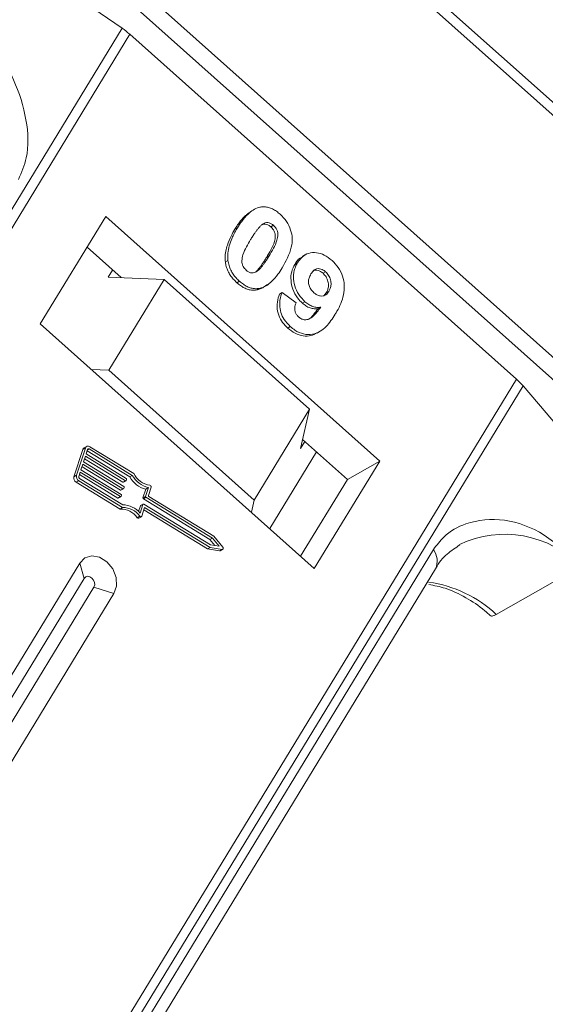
# Model space of a CAD drawing. Header units: millimetres. Extents: x 506 to 1981, y 649 to 1682.
# Tile 40 of 86: x 1371 to 1391, y 1489 to 1526. Entities that reach past the tile are written whole.
import ezdxf

# ---------------------------------------------------------------- set-up
doc = ezdxf.new("R2010")
doc.units = ezdxf.units.MM

msp = doc.modelspace()

# ---------------------------------------------------------------- linework, layer by layer
at = {"color": 7, "linetype": 'Continuous', "lineweight": 15}
for p, q in [((1381.008, 1531.399), (1405.816, 1509.251)), ((1406.004, 1509.56), (1381.781, 1531.185)), ((1370.991, 1530.518), (1393.239, 1510.656)), ((1393.666, 1511.1), (1371.94, 1530.497)), ((1370.025, 1529.13), (1375.044, 1525.674)), ((1375.044, 1525.674), (1353.164, 1489.716)), ((1353.44, 1489.47), (1375.332, 1525.448)), ((1375.332, 1525.448), (1389.688, 1512.631)), ((1379.802, 1518.837), (1379.706, 1518.782)), ((1374.435, 1518.671), (1372.007, 1514.681)), ((1384.609, 1509.587), (1374.435, 1518.671)), ((1379.329, 1518.257), (1379.233, 1518.202)), ((1380.667, 1518.348), (1380.571, 1518.293)), ((1375.004, 1516.405), (1373.742, 1517.532)), ((1378.975, 1517.042), (1378.879, 1516.987)), ((1380.503, 1517.209), (1380.407, 1517.154)), ((1381.554, 1516.952), (1381.458, 1516.897)), ((1381.835, 1517.245), (1381.739, 1517.19)), ((1374.533, 1516.425), (1374.691, 1516.684)), ((1382.506, 1516.565), (1382.602, 1516.62)), ((1374.533, 1516.425), (1376.601, 1516.337)), ((1376.601, 1516.337), (1374.547, 1512.961)), ((1382.006, 1511.511), (1376.601, 1516.337)), ((1379.403, 1516.27), (1379.307, 1516.215)), ((1380.419, 1516.134), (1380.515, 1516.189)), ((1380.135, 1516.002), (1380.039, 1515.947)), ((1380.983, 1515.848), (1380.887, 1515.793)), ((1380.983, 1515.848), (1381.504, 1515.463)), ((1382.625, 1515.838), (1382.533, 1515.731)), ((1382.721, 1515.893), (1382.625, 1515.838)), ((1381.835, 1515.508), (1381.739, 1515.453)), ((1382.42, 1515.303), (1382.324, 1515.248)), ((1372.007, 1514.681), (1382.182, 1505.597)), ((1381.291, 1514.584), (1381.195, 1514.529)), ((1382.283, 1514.343), (1382.379, 1514.398)), ((1374.547, 1512.961), (1373.903, 1512.988)), ((1379.952, 1508.135), (1374.547, 1512.961)), ((1389.688, 1512.631), (1367.796, 1476.653)), ((1368.054, 1476.423), (1389.933, 1512.381)), ((1389.933, 1512.381), (1392.461, 1509.41)), ((1379.952, 1508.135), (1382.006, 1511.511)), ((1382.006, 1511.511), (1381.673, 1510.051)), ((1381.831, 1510.31), (1381.673, 1510.051)), ((1383.409, 1508.901), (1381.749, 1510.383)), ((1373.587, 1510.014), (1373.257, 1509.003)), ((1373.683, 1510.069), (1373.354, 1509.058)), ((1373.587, 1510.014), (1373.683, 1510.069)), ((1373.73, 1510.128), (1373.633, 1510.074)), ((1373.765, 1510.019), (1373.71, 1509.85)), ((1373.748, 1509.966), (1375.327, 1508.999)), ((1373.82, 1510.036), (1373.76, 1510.001)), ((1375.423, 1509.054), (1373.82, 1510.036)), ((1375.476, 1509.122), (1373.848, 1510.12)), ((1373.683, 1509.766), (1373.614, 1509.555)), ((1373.652, 1509.671), (1375.076, 1508.799)), ((1375.172, 1508.854), (1373.683, 1509.766)), ((1373.71, 1509.85), (1375.199, 1508.938)), ((1382.263, 1509.924), (1380.528, 1507.074)), ((1382.182, 1505.597), (1384.609, 1509.587)), ((1384.609, 1509.587), (1383.409, 1508.901)), ((1373.587, 1509.471), (1373.518, 1509.26)), ((1373.518, 1509.26), (1375.007, 1508.348)), ((1373.556, 1509.376), (1374.979, 1508.504)), ((1375.075, 1508.559), (1373.587, 1509.471)), ((1373.614, 1509.555), (1375.103, 1508.643)), ((1373.354, 1509.058), (1373.257, 1509.003)), ((1373.339, 1508.801), (1373.435, 1508.856)), ((1373.435, 1508.856), (1375.064, 1507.858)), ((1373.491, 1509.176), (1373.436, 1509.007)), ((1373.46, 1509.081), (1374.883, 1508.209)), ((1373.463, 1508.94), (1375.066, 1507.958)), ((1374.979, 1508.264), (1373.491, 1509.176)), ((1375.076, 1508.799), (1375.172, 1508.854)), ((1375.095, 1508.798), (1375.191, 1508.852)), ((1375.213, 1508.904), (1375.199, 1508.862)), ((1375.327, 1508.999), (1375.423, 1509.054)), ((1381.675, 1506.05), (1383.409, 1508.901)), ((1373.339, 1508.801), (1374.968, 1507.803)), ((1374.979, 1508.504), (1375.075, 1508.559)), ((1374.999, 1508.502), (1375.095, 1508.557)), ((1375.117, 1508.609), (1375.103, 1508.567)), ((1375.925, 1508.543), (1375.819, 1508.217)), ((1375.915, 1508.272), (1376.021, 1508.598)), ((1375.925, 1508.543), (1376.021, 1508.598)), ((1376.025, 1508.306), (1376.124, 1508.611)), ((1374.883, 1508.209), (1374.979, 1508.264)), ((1374.903, 1508.207), (1374.999, 1508.262)), ((1375.02, 1508.314), (1375.007, 1508.272)), ((1375.819, 1508.217), (1375.915, 1508.272)), ((1375.833, 1508.183), (1375.929, 1508.238)), ((1375.833, 1508.183), (1378.307, 1506.667)), ((1378.403, 1506.722), (1375.929, 1508.238)), ((1378.447, 1506.796), (1376.038, 1508.272)), ((1379.848, 1507.681), (1379.952, 1508.135)), ((1374.968, 1507.803), (1375.064, 1507.858)), ((1375.723, 1507.922), (1375.654, 1507.712)), ((1375.713, 1507.651), (1375.819, 1507.977)), ((1375.723, 1507.922), (1375.819, 1507.977)), ((1375.827, 1507.987), (1375.731, 1507.932)), ((1375.774, 1507.537), (1375.881, 1507.863)), ((1375.846, 1507.985), (1378.321, 1506.469)), ((1375.85, 1507.768), (1378.214, 1506.319)), ((1375.881, 1507.863), (1378.31, 1506.374)), ((1375.703, 1507.535), (1375.607, 1507.48)), ((1375.663, 1507.462), (1375.759, 1507.517)), ((1378.307, 1506.667), (1378.403, 1506.722)), ((1378.307, 1506.667), (1378.491, 1506.443)), ((1378.652, 1506.418), (1378.403, 1506.722)), ((1378.786, 1506.382), (1378.447, 1506.796)), ((1386.603, 1506.294), (1371.29, 1481.129)), ((1378.214, 1506.319), (1378.31, 1506.374)), ((1378.214, 1506.319), (1378.664, 1506.25)), ((1378.31, 1506.374), (1378.76, 1506.305)), ((1378.321, 1506.469), (1378.652, 1506.418)), ((1378.76, 1506.305), (1378.664, 1506.25)), ((1378.686, 1506.254), (1378.783, 1506.308)), ((1373.471, 1505.797), (1367.868, 1496.59)), ((1371.369, 1480.416), (1386.682, 1505.581)), ((1373.471, 1505.797), (1373.637, 1505.226)), ((1388.94, 1503.885), (1392.06, 1505.669)), ((1373.637, 1505.226), (1368.035, 1496.019)), ((1368.397, 1495.695), (1374, 1504.902)), ((1374.742, 1504.661), (1374, 1504.902)), ((1369.14, 1495.454), (1374.742, 1504.661))]:
    msp.add_line(p, q, dxfattribs=at)
at = {"color": 7, "linetype": 'Continuous', "lineweight": 15, "flags": 128}
for points in [[(1375.774, 1507.537), (1375.77, 1507.527), (1375.762, 1507.52), (1375.754, 1507.515), (1375.743, 1507.513), (1375.733, 1507.514), (1375.722, 1507.519), (1375.712, 1507.526), (1375.703, 1507.535)], [(1378.786, 1506.382), (1378.794, 1506.37), (1378.799, 1506.356), (1378.8, 1506.341), (1378.798, 1506.328), (1378.792, 1506.317), (1378.784, 1506.309), (1378.773, 1506.305), (1378.76, 1506.305)], [(1374.742, 1504.661), (1374.837, 1504.939), (1374.82, 1505.261), (1374.695, 1505.579), (1374.48, 1505.843), (1374.208, 1506.013), (1373.921, 1506.064), (1373.662, 1505.988), (1373.471, 1505.797)], [(1378.664, 1506.25), (1378.677, 1506.25), (1378.686, 1506.254)], [(1374, 1504.902), (1374.027, 1504.982), (1374.022, 1505.073), (1373.986, 1505.164), (1373.925, 1505.239), (1373.847, 1505.288), (1373.766, 1505.302), (1373.692, 1505.28), (1373.637, 1505.226)]]:
    msp.add_lwpolyline(points, dxfattribs=at)
at = {"color": 7, "linetype": 'Continuous', "lineweight": 15}
for centre, radius, start, end in [((1373.39, 1523.269), 2.919, 48.3, 55.4851), ((1387.985, 1510.716), 2.562, 40.5117, 48.3488), ((1373.685, 1509.985), 0.102, 120.4269, 163.4444), ((1373.784, 1510.036), 0.106, 52.623, 161.8205), ((1373.799, 1510.008), 0.0352, 52.623, 161.8205), ((1373.435, 1508.957), 0.183, 165.6218, 238.5679), ((1373.531, 1509.012), 0.183, 165.6218, 238.5679), ((1373.495, 1508.992), 0.0611, 165.6218, 238.5679), ((1375.182, 1508.868), 0.0176, 232.623, 341.8205), ((1375.183, 1508.912), 0.0306, 345.6218, 58.5679), ((1376.158, 1509.468), 0.955, 209.4777, 255.8732), ((1376.254, 1509.523), 0.955, 209.4777, 255.8732), ((1376.211, 1509.5), 0.826, 207.2041, 260.741), ((1374.99, 1508.52), 0.0191, 235.0302, 297.1104), ((1375.086, 1508.573), 0.0176, 232.623, 341.8205), ((1375.087, 1508.815), 0.0191, 235.0302, 297.1104), ((1375.087, 1508.617), 0.0306, 345.6218, 58.5679), ((1376.067, 1508.626), 0.0595, 344.8052, 79.2918), ((1374.894, 1508.224), 0.0191, 235.0302, 297.1104), ((1374.99, 1508.278), 0.0176, 232.623, 341.8205), ((1374.991, 1508.322), 0.0306, 345.6218, 58.5679), ((1375.849, 1508.209), 0.0306, 165.6218, 238.5679), ((1375.945, 1508.264), 0.0306, 165.6218, 238.5679), ((1376.054, 1508.298), 0.0306, 165.6218, 238.5679), ((1374.994, 1507.06), 0.743, 34.3999, 92.0092), ((1375.09, 1507.115), 0.743, 34.3999, 92.0092), ((1375.068, 1507.127), 0.831, 39.0966, 90.145), ((1375.739, 1507.917), 0.0171, 120.4269, 163.4444), ((1375.836, 1507.971), 0.0176, 52.623, 161.8205), ((1375.645, 1507.503), 0.0444, 211.2221, 293.6206), ((1389.261, 1502.99), 3.875, 43.7505, 115.7639), ((1386.052, 1505.872), 0.694, 335.2609, 37.5221), ((1385.809, 1500.557), 4.569, 46.7565, 82.2104)]:
    msp.add_arc(centre, radius, start, end, dxfattribs=at)
for points, knots in [([(1371.195, 1520.05), (1371.309, 1520.312), (1371.599, 1520.981), (1371.534, 1522.293), (1371.05, 1523.857), (1370.059, 1525.443), (1369.039, 1526.266), (1368.531, 1526.675)], [0, 0, 0, 0, 0.125713, 0.321276, 0.524466, 0.763484, 1, 1, 1, 1]), ([(1379.71, 1518.776), (1379.681, 1518.755), (1379.582, 1518.681), (1379.461, 1518.534), (1379.333, 1518.362), (1379.266, 1518.255), (1379.233, 1518.202)], [0, 0, 0, 0, 0.146046, 0.507383, 0.753348, 1, 1, 1, 1]), ([(1379.329, 1518.257), (1379.38, 1518.338), (1379.496, 1518.521), (1379.74, 1518.805), (1379.987, 1518.984), (1380.165, 1519.021), (1380.185, 1519.025)], [0, 0, 0, 0, 0.2367308, 0.5375555, 0.9496679, 1, 1, 1, 1]), ([(1380.185, 1519.025), (1380.232, 1519.031), (1380.327, 1519.042), (1380.477, 1519.017), (1380.628, 1518.961), (1380.75, 1518.888), (1380.846, 1518.817), (1380.893, 1518.777), (1380.916, 1518.757)], [0, 0, 0, 0, 0.193776, 0.3936, 0.587864, 0.788908, 0.894169, 1, 1, 1, 1]), ([(1380.916, 1518.757), (1380.998, 1518.674), (1381.164, 1518.507), (1381.314, 1518.185), (1381.377, 1517.851), (1381.312, 1517.339), (1381.126, 1517.01), (1380.989, 1516.767)], [0, 0, 0, 0, 0.147566, 0.296688, 0.431278, 0.580404, 1, 1, 1, 1]), ([(1379.818, 1517.82), (1379.843, 1517.861), (1379.893, 1517.942), (1379.965, 1518.05), (1380.031, 1518.143), (1380.093, 1518.222), (1380.158, 1518.298), (1380.208, 1518.342), (1380.233, 1518.364)], [0, 0, 0, 0, 0.205942, 0.411959, 0.558149, 0.704502, 0.851801, 1, 1, 1, 1]), ([(1380.233, 1518.364), (1380.273, 1518.393), (1380.34, 1518.44), (1380.455, 1518.456), (1380.559, 1518.426), (1380.628, 1518.38), (1380.663, 1518.351), (1380.667, 1518.348)], [0, 0, 0, 0, 0.334804, 0.542561, 0.750382, 0.970721, 1, 1, 1, 1]), ([(1380.25, 1518.374), (1380.255, 1518.377), (1380.287, 1518.396), (1380.36, 1518.399), (1380.462, 1518.372), (1380.532, 1518.325), (1380.567, 1518.296), (1380.571, 1518.293)], [0, 0, 0, 0, 0.056934, 0.351477, 0.64611, 0.958491, 1, 1, 1, 1]), ([(1379.233, 1518.202), (1379.184, 1518.119), (1379.076, 1517.933), (1378.934, 1517.593), (1378.856, 1517.262), (1378.874, 1517.041), (1378.879, 1516.987)], [0, 0, 0, 0, 0.236804, 0.527926, 0.885584, 1, 1, 1, 1]), ([(1378.975, 1517.042), (1378.97, 1517.098), (1378.96, 1517.21), (1378.98, 1517.417), (1379.037, 1517.657), (1379.132, 1517.892), (1379.231, 1518.091), (1379.296, 1518.202), (1379.329, 1518.257)], [0, 0, 0, 0, 0.1184406, 0.2393457, 0.4595932, 0.6849248, 0.8422399, 1, 1, 1, 1]), ([(1380.571, 1518.293), (1380.605, 1518.257), (1380.667, 1518.193), (1380.722, 1518.071), (1380.738, 1517.916), (1380.697, 1517.693), (1380.572, 1517.433), (1380.462, 1517.248), (1380.407, 1517.154)], [0, 0, 0, 0, 0.104614, 0.188814, 0.273512, 0.444127, 0.719481, 1, 1, 1, 1]), ([(1380.667, 1518.348), (1380.701, 1518.312), (1380.763, 1518.248), (1380.818, 1518.126), (1380.834, 1517.971), (1380.793, 1517.748), (1380.668, 1517.488), (1380.558, 1517.303), (1380.503, 1517.209)], [0, 0, 0, 0, 0.1046136, 0.1888141, 0.2735119, 0.444127, 0.7194809, 1, 1, 1, 1]), ([(1379.652, 1516.679), (1379.612, 1516.723), (1379.547, 1516.794), (1379.498, 1516.921), (1379.489, 1517.074), (1379.532, 1517.295), (1379.66, 1517.55), (1379.765, 1517.73), (1379.818, 1517.82)], [0, 0, 0, 0, 0.12537, 0.20229, 0.279179, 0.464758, 0.730582, 1, 1, 1, 1]), ([(1381.554, 1516.952), (1381.609, 1517.03), (1381.72, 1517.187), (1381.968, 1517.325), (1382.257, 1517.348), (1382.565, 1517.256), (1382.747, 1517.113), (1382.841, 1517.038)], [0, 0, 0, 0, 0.197927, 0.397728, 0.597413, 0.790584, 1, 1, 1, 1]), ([(1378.879, 1516.987), (1378.888, 1516.931), (1378.908, 1516.818), (1378.97, 1516.651), (1379.059, 1516.492), (1379.152, 1516.371), (1379.237, 1516.28), (1379.284, 1516.237), (1379.307, 1516.215)], [0, 0, 0, 0, 0.192802, 0.391164, 0.584557, 0.784851, 0.892113, 1, 1, 1, 1]), ([(1379.403, 1516.27), (1379.361, 1516.31), (1379.277, 1516.389), (1379.168, 1516.528), (1379.076, 1516.684), (1379.021, 1516.827), (1378.989, 1516.948), (1378.98, 1517.01), (1378.975, 1517.042)], [0, 0, 0, 0, 0.192635, 0.388697, 0.582015, 0.783044, 0.890959, 1, 1, 1, 1]), ([(1380.407, 1517.154), (1380.381, 1517.113), (1380.331, 1517.032), (1380.26, 1516.924), (1380.193, 1516.831), (1380.131, 1516.751), (1380.066, 1516.674), (1380.016, 1516.63), (1379.991, 1516.608)], [0, 0, 0, 0, 0.20527, 0.410616, 0.55715, 0.703844, 0.851471, 1, 1, 1, 1]), ([(1380.503, 1517.209), (1380.477, 1517.168), (1380.427, 1517.087), (1380.356, 1516.979), (1380.289, 1516.886), (1380.227, 1516.806), (1380.162, 1516.729), (1380.112, 1516.685), (1380.087, 1516.663)], [0, 0, 0, 0, 0.20527, 0.410616, 0.55715, 0.703844, 0.851471, 1, 1, 1, 1]), ([(1381.458, 1516.897), (1381.413, 1516.809), (1381.323, 1516.633), (1381.3, 1516.305), (1381.375, 1515.963), (1381.528, 1515.663), (1381.677, 1515.515), (1381.739, 1515.453)], [0, 0, 0, 0, 0.209306, 0.420617, 0.622548, 0.840766, 1, 1, 1, 1]), ([(1381.835, 1515.508), (1381.754, 1515.592), (1381.59, 1515.762), (1381.447, 1516.094), (1381.392, 1516.433), (1381.436, 1516.729), (1381.518, 1516.885), (1381.554, 1516.952)], [0, 0, 0, 0, 0.210189, 0.421773, 0.623603, 0.837034, 1, 1, 1, 1]), ([(1381.745, 1517.178), (1381.715, 1517.164), (1381.593, 1517.108), (1381.516, 1516.987), (1381.458, 1516.897)], [0, 0, 0, 0, 0.249462, 1, 1, 1, 1]), ([(1382.841, 1517.038), (1382.923, 1516.955), (1383.088, 1516.788), (1383.242, 1516.459), (1383.313, 1516.106), (1383.266, 1515.642), (1383.11, 1515.298), (1382.98, 1515.078), (1382.958, 1515.041)], [0, 0, 0, 0, 0.148288, 0.297745, 0.443713, 0.607791, 0.934708, 1, 1, 1, 1]), ([(1380.087, 1516.663), (1380.046, 1516.634), (1379.98, 1516.587), (1379.865, 1516.571), (1379.763, 1516.6), (1379.693, 1516.645), (1379.658, 1516.675), (1379.652, 1516.679)], [0, 0, 0, 0, 0.3336776, 0.5404125, 0.7472639, 0.9612091, 1, 1, 1, 1]), ([(1380.989, 1516.767), (1380.938, 1516.687), (1380.821, 1516.503), (1380.582, 1516.225), (1380.337, 1516.046), (1380.16, 1516.007), (1380.135, 1516.002)], [0, 0, 0, 0, 0.237281, 0.538591, 0.932677, 1, 1, 1, 1]), ([(1382.167, 1515.843), (1382.126, 1515.885), (1382.05, 1515.963), (1381.981, 1516.113), (1381.959, 1516.257), (1381.985, 1516.405), (1382.031, 1516.489), (1382.058, 1516.539)], [0, 0, 0, 0, 0.213937, 0.398075, 0.583091, 0.751666, 1, 1, 1, 1]), ([(1382.058, 1516.539), (1382.093, 1516.59), (1382.149, 1516.671), (1382.263, 1516.739), (1382.372, 1516.743), (1382.491, 1516.707), (1382.562, 1516.651), (1382.602, 1516.62)], [0, 0, 0, 0, 0.29132, 0.465539, 0.641632, 0.798664, 1, 1, 1, 1]), ([(1382.134, 1516.656), (1382.146, 1516.663), (1382.188, 1516.689), (1382.277, 1516.686), (1382.395, 1516.652), (1382.466, 1516.597), (1382.506, 1516.565)], [0, 0, 0, 0, 0.1108045, 0.4037735, 0.6650323, 1, 1, 1, 1]), ([(1382.506, 1516.565), (1382.546, 1516.523), (1382.628, 1516.436), (1382.695, 1516.265), (1382.718, 1516.096), (1382.686, 1515.951), (1382.645, 1515.874), (1382.625, 1515.838)], [0, 0, 0, 0, 0.207955, 0.420406, 0.62732, 0.827707, 1, 1, 1, 1]), ([(1382.602, 1516.62), (1382.642, 1516.578), (1382.724, 1516.491), (1382.791, 1516.32), (1382.814, 1516.151), (1382.782, 1516.006), (1382.741, 1515.928), (1382.721, 1515.893)], [0, 0, 0, 0, 0.207955, 0.420406, 0.62732, 0.827707, 1, 1, 1, 1]), ([(1379.307, 1516.215), (1379.35, 1516.179), (1379.438, 1516.105), (1379.58, 1516.019), (1379.73, 1515.959), (1379.858, 1515.936), (1379.962, 1515.936), (1380.013, 1515.943), (1380.039, 1515.947)], [0, 0, 0, 0, 0.193594, 0.390501, 0.584817, 0.78683, 0.892868, 1, 1, 1, 1]), ([(1380.135, 1516.002), (1380.088, 1515.996), (1379.992, 1515.985), (1379.842, 1516.01), (1379.691, 1516.066), (1379.569, 1516.139), (1379.473, 1516.21), (1379.427, 1516.25), (1379.403, 1516.27)], [0, 0, 0, 0, 0.193769, 0.393564, 0.587886, 0.789131, 0.894283, 1, 1, 1, 1]), ([(1380.039, 1515.947), (1380.084, 1515.958), (1380.175, 1515.981), (1380.303, 1516.044), (1380.378, 1516.106), (1380.416, 1516.138)], [0, 0, 0, 0, 0.321894, 0.65008, 1, 1, 1, 1]), ([(1381.291, 1514.584), (1381.209, 1514.668), (1381.061, 1514.82), (1380.929, 1515.11), (1380.879, 1515.419), (1380.918, 1515.667), (1380.969, 1515.81), (1380.983, 1515.848)], [0, 0, 0, 0, 0.242788, 0.438865, 0.634801, 0.900936, 1, 1, 1, 1]), ([(1382.721, 1515.893), (1382.689, 1515.847), (1382.634, 1515.769), (1382.516, 1515.715), (1382.399, 1515.716), (1382.276, 1515.756), (1382.203, 1515.814), (1382.167, 1515.843)], [0, 0, 0, 0, 0.267394, 0.447214, 0.627122, 0.813065, 1, 1, 1, 1]), ([(1380.887, 1515.793), (1380.856, 1515.697), (1380.792, 1515.503), (1380.798, 1515.171), (1380.91, 1514.864), (1381.06, 1514.657), (1381.161, 1514.562), (1381.195, 1514.529)], [0, 0, 0, 0, 0.2411085, 0.4850425, 0.7081712, 0.9011518, 1, 1, 1, 1]), ([(1381.504, 1515.463), (1381.483, 1515.407), (1381.45, 1515.32), (1381.453, 1515.18), (1381.491, 1515.073), (1381.546, 1514.992), (1381.588, 1514.952), (1381.603, 1514.938)], [0, 0, 0, 0, 0.344714, 0.529059, 0.714209, 0.892196, 1, 1, 1, 1]), ([(1381.739, 1515.453), (1381.783, 1515.417), (1381.872, 1515.343), (1381.997, 1515.286), (1382.098, 1515.256), (1382.173, 1515.244), (1382.249, 1515.24), (1382.299, 1515.245), (1382.324, 1515.248)], [0, 0, 0, 0, 0.243647, 0.497035, 0.618937, 0.742432, 0.870523, 1, 1, 1, 1]), ([(1382.42, 1515.303), (1382.372, 1515.299), (1382.276, 1515.292), (1382.149, 1515.321), (1382.049, 1515.361), (1381.976, 1515.4), (1381.904, 1515.449), (1381.858, 1515.488), (1381.835, 1515.508)], [0, 0, 0, 0, 0.243491, 0.496266, 0.61821, 0.741704, 0.870158, 1, 1, 1, 1]), ([(1381.603, 1514.938), (1381.64, 1514.91), (1381.712, 1514.856), (1381.846, 1514.83), (1381.999, 1514.854), (1382.204, 1515.014), (1382.332, 1515.185), (1382.42, 1515.303)], [0, 0, 0, 0, 0.112015, 0.224355, 0.367768, 0.565827, 1, 1, 1, 1]), ([(1382.324, 1515.248), (1382.266, 1515.174), (1382.155, 1515.032), (1382.038, 1514.883), (1381.959, 1514.849), (1381.959, 1514.849)], [0, 0, 0, 0, 0.515283, 0.999447, 1, 1, 1, 1]), ([(1382.958, 1515.041), (1382.907, 1514.961), (1382.751, 1514.72), (1382.486, 1514.43), (1382.119, 1514.276), (1381.786, 1514.287), (1381.499, 1514.413), (1381.347, 1514.539), (1381.291, 1514.584)], [0, 0, 0, 0, 0.142337, 0.429127, 0.589943, 0.751205, 0.909895, 1, 1, 1, 1]), ([(1381.195, 1514.529), (1381.285, 1514.459), (1381.465, 1514.317), (1381.768, 1514.225), (1382.054, 1514.228), (1382.207, 1514.312), (1382.279, 1514.352)], [0, 0, 0, 0, 0.256881, 0.515787, 0.771949, 1, 1, 1, 1]), ([(1392.06, 1505.669), (1391.627, 1506.099), (1390.759, 1506.957), (1389.237, 1507.494), (1387.948, 1507.377), (1387.057, 1506.904), (1386.726, 1506.459), (1386.603, 1506.294)], [0, 0, 0, 0, 0.249096, 0.498243, 0.745205, 0.90541, 1, 1, 1, 1]), ([(1386.685, 1505.58), (1386.689, 1505.588), (1386.798, 1505.817), (1387.092, 1506.142), (1387.429, 1506.363), (1387.59, 1506.47)], [0, 0, 0, 0, 0.018639, 0.528251, 1, 1, 1, 1]), ([(1386.435, 1504.997), (1386.637, 1504.959), (1387.091, 1504.874), (1387.8, 1504.532), (1388.366, 1504.167), (1388.653, 1503.899), (1388.722, 1503.835)], [0, 0, 0, 0, 0.261697, 0.587138, 0.90066, 1, 1, 1, 1]), ([(1388.734, 1503.847), (1388.736, 1503.842), (1388.749, 1503.812), (1388.823, 1503.827), (1388.907, 1503.869), (1388.94, 1503.885)], [0, 0, 0, 0, 0.111111, 0.647298, 1, 1, 1, 1])]:
    msp.add_open_spline(points, degree=3, knots=knots, dxfattribs=at)

doc.saveas('drawing.dxf')
